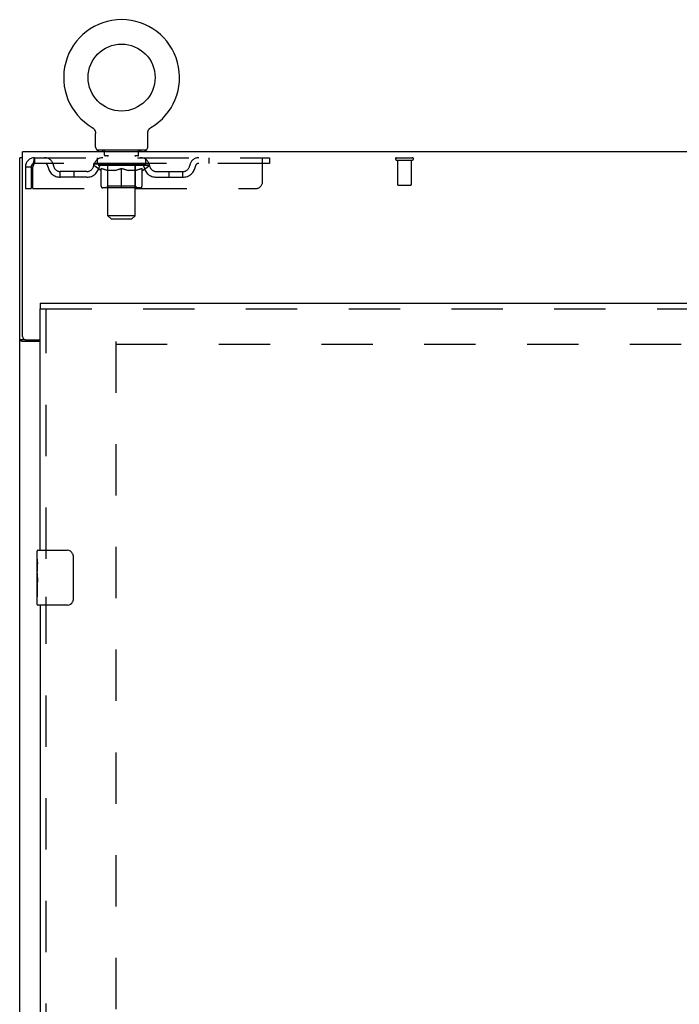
# Model space of a CAD drawing. Header units: inches. Extents: x 0 to 170, y 0 to 110.
# Tile 10 of 18: x 54 to 66, y 54 to 72. Entities that reach past the tile are written whole.
import ezdxf

# ---------------------------------------------------------------- set-up
doc = ezdxf.new("R2010")
doc.units = ezdxf.units.IN
doc.header["$LTSCALE"] = 9.35
doc.header["$MEASUREMENT"] = 0
doc.linetypes.add('HIDDEN', pattern=[0.2, 0.1, -0.1])
doc.layers.get('0').update_dxf_attribs({"linetype": 'CONTINUOUS'})
doc.layers.add('DEFAULT_2', color=8, linetype='HIDDEN')
doc.layers.add('DOOR_ASSEMBLY', color=7, linetype='CONTINUOUS')

msp = doc.modelspace()

# ---------------------------------------------------------------- linework, layer by layer
at = {"color": 7, "linetype": 'Continuous'}
for p, q in [((55.283, 70.029), (55.283, 70.029)), ((55.283, 70.029), (55.286, 70.027)), ((55.286, 70.027), (55.29, 70.025)), ((55.29, 70.025), (55.294, 70.022)), ((55.293, 70.022), (55.297, 70.019)), ((55.297, 70.019), (55.3, 70.017)), ((55.3, 70.017), (55.304, 70.014)), ((55.303, 70.014), (55.307, 70.011)), ((55.307, 70.011), (55.31, 70.008)), ((55.31, 70.008), (55.313, 70.004)), ((55.313, 70.004), (55.315, 70.001)), ((55.315, 70.001), (55.318, 69.998)), ((55.318, 69.998), (55.321, 69.994)), ((55.321, 69.994), (55.323, 69.991)), ((55.323, 69.991), (55.326, 69.987)), ((55.326, 69.987), (55.328, 69.983)), ((55.328, 69.983), (55.33, 69.979)), ((55.33, 69.98), (55.332, 69.976)), ((55.332, 69.976), (55.334, 69.972)), ((55.334, 69.972), (55.335, 69.968)), ((55.335, 69.968), (55.337, 69.964)), ((55.337, 69.964), (55.338, 69.959)), ((55.338, 69.959), (55.339, 69.955)), ((55.339, 69.955), (55.34, 69.951)), ((55.34, 69.951), (55.341, 69.947)), ((55.341, 69.947), (55.342, 69.943)), ((55.344, 69.673), (55.344, 69.922)), ((56.294, 69.922), (56.294, 69.925)), ((56.294, 69.673), (56.294, 69.922)), ((56.296, 69.943), (56.297, 69.947)), ((56.297, 69.947), (56.298, 69.951)), ((56.298, 69.951), (56.299, 69.955)), ((56.299, 69.955), (56.3, 69.959)), ((56.3, 69.959), (56.301, 69.964)), ((56.301, 69.964), (56.303, 69.968)), ((56.303, 69.968), (56.304, 69.972)), ((56.304, 69.972), (56.306, 69.976)), ((56.306, 69.976), (56.308, 69.98)), ((56.308, 69.979), (56.31, 69.983)), ((56.31, 69.983), (56.313, 69.987)), ((56.312, 69.987), (56.315, 69.991)), ((56.315, 69.991), (56.317, 69.994)), ((56.317, 69.994), (56.32, 69.998)), ((56.32, 69.998), (56.323, 70.001)), ((56.323, 70.001), (56.325, 70.004)), ((56.325, 70.004), (56.328, 70.008)), ((56.328, 70.008), (56.331, 70.011)), ((56.331, 70.011), (56.335, 70.014)), ((56.335, 70.014), (56.338, 70.017)), ((56.338, 70.017), (56.341, 70.019)), ((56.341, 70.019), (56.345, 70.022)), ((56.345, 70.022), (56.348, 70.025)), ((56.348, 70.025), (56.352, 70.027)), ((56.348, 70.025), (56.35, 70.026)), ((56.352, 70.027), (56.355, 70.029)), ((56.355, 70.029), (56.355, 70.029)), ((55.382, 69.613), (55.382, 69.583)), ((56.257, 69.613), (55.382, 69.613)), ((56.257, 69.613), (56.257, 69.583)), ((54.017, 69.479), (53.965, 69.479)), ((54.069, 66.165), (53.965, 66.165)), ((54.069, 66.165), (54.069, 66.166))]:
    msp.add_line(p, q, dxfattribs=at)
at = {"color": 3, "linetype": 'Continuous'}
for p, q in [((54.017, 66.226), (54.017, 69.583)), ((77.913, 69.583), (54.017, 69.583)), ((53.965, 9.687), (53.965, 69.479)), ((54.34, 66.135), (54.006, 66.135)), ((54.077, 66.166), (54.34, 66.166))]:
    msp.add_line(p, q, dxfattribs=at)
at = {"color": 7, "linetype": 'Continuous'}
for points in [[(55.342, 69.943), (55.343, 69.938), (55.343, 69.934), (55.344, 69.93), (55.344, 69.925), (55.344, 69.922)], [(55.344, 69.93), (55.344, 69.925), (55.344, 69.922)], [(56.294, 69.925), (56.294, 69.93), (56.295, 69.934), (56.295, 69.938), (56.296, 69.943)], [(56.294, 69.925), (56.294, 69.93), (56.295, 69.934), (56.295, 69.938), (56.296, 69.943)], [(54.079, 66.152), (54.076, 66.154), (54.074, 66.156), (54.073, 66.157), (54.072, 66.158), (54.071, 66.16), (54.07, 66.161), (54.069, 66.162), (54.069, 66.164), (54.069, 66.165)], [(54.087, 66.135), (54.088, 66.136), (54.088, 66.137), (54.088, 66.138), (54.088, 66.14), (54.087, 66.142), (54.087, 66.143), (54.086, 66.145), (54.084, 66.147), (54.083, 66.148), (54.082, 66.149), (54.08, 66.15), (54.079, 66.152)]]:
    msp.add_lwpolyline(points, dxfattribs=at)
at = {"color": 3, "linetype": 'Continuous'}
for points in [[(53.985, 66.147), (53.982, 66.148), (53.979, 66.15), (53.977, 66.151), (53.974, 66.153), (53.972, 66.154), (53.97, 66.156), (53.968, 66.158), (53.967, 66.159), (53.966, 66.161), (53.965, 66.162), (53.965, 66.164), (53.965, 66.165)], [(54.006, 66.135), (54.004, 66.136), (54.002, 66.138), (53.999, 66.139), (53.997, 66.141), (53.994, 66.142), (53.991, 66.144), (53.985, 66.147)]]:
    msp.add_lwpolyline(points, dxfattribs=at)
at = {"color": 7, "linetype": 'Continuous'}
msp.add_circle((55.819, 70.937), 0.609, dxfattribs=at)
for centre, radius, start, end in [((55.819, 70.937), 1.054, 300.3993, 239.6007), ((55.404, 69.673), 0.06, 180, 270), ((56.234, 69.673), 0.06, 270, 360)]:
    msp.add_arc(centre, radius, start, end, dxfattribs=at)
at = {"color": 3, "linetype": 'Continuous'}
msp.add_arc((54.077, 66.226), 0.06, 180, 270, dxfattribs=at)
at = {"layer": 'DEFAULT_2', "color": 8, "linetype": 'HIDDEN'}
for p, q in [((55.283, 70.029), (55.283, 70.029)), ((55.288, 70.026), (55.29, 70.025)), ((56.355, 70.029), (56.355, 70.029)), ((55.474, 69.613), (55.474, 69.583)), ((55.509, 69.523), (55.509, 69.603)), ((56.129, 69.523), (56.129, 69.603)), ((56.164, 69.613), (56.164, 69.583)), ((54.236, 69.479), (54.236, 69.375)), ((54.236, 69.479), (58.507, 69.479)), ((58.507, 69.375), (54.236, 69.375)), ((55.313, 69.337), (55.313, 69.375)), ((55.321, 69.369), (55.321, 69.375)), ((55.327, 69.367), (55.327, 69.369)), ((55.327, 69.367), (56.311, 69.367)), ((55.335, 69.367), (55.335, 69.369)), ((55.335, 69.367), (55.335, 69.369)), ((55.343, 69.369), (55.343, 69.375)), ((55.356, 69.367), (55.356, 69.369)), ((55.358, 69.367), (55.358, 69.369)), ((55.381, 69.369), (55.381, 69.375)), ((55.382, 69.375), (55.382, 69.479)), ((55.392, 69.367), (55.392, 69.369)), ((55.394, 69.367), (55.394, 69.369)), ((55.558, 69.369), (55.397, 69.369)), ((55.431, 69.369), (55.431, 69.375)), ((55.432, 69.367), (55.432, 69.369)), ((55.433, 69.367), (55.433, 69.369)), ((55.435, 69.367), (55.435, 69.369)), ((55.441, 69.367), (55.441, 69.369)), ((55.441, 69.367), (55.441, 69.369)), ((55.444, 69.367), (55.444, 69.369)), ((55.446, 69.367), (55.446, 69.37)), ((55.45, 69.367), (55.45, 69.369)), ((55.461, 69.367), (55.461, 69.369)), ((55.476, 69.367), (55.476, 69.371)), ((55.476, 69.367), (55.476, 69.369)), ((55.492, 69.367), (55.492, 69.369)), ((55.492, 69.367), (55.492, 69.369)), ((55.494, 69.369), (55.494, 69.375)), ((55.501, 69.367), (55.501, 69.369)), ((55.505, 69.367), (55.505, 69.369)), ((55.512, 69.367), (55.512, 69.369)), ((55.578, 69.513), (55.519, 69.513)), ((55.521, 69.367), (55.521, 69.372)), ((55.533, 69.367), (55.533, 69.369)), ((55.536, 69.367), (55.536, 69.369)), ((55.558, 69.367), (55.558, 69.369)), ((55.611, 69.369), (55.562, 69.369)), ((55.566, 69.369), (55.566, 69.375)), ((55.57, 68.423), (55.57, 69.503)), ((55.571, 69.367), (55.571, 69.369)), ((55.575, 69.367), (55.575, 69.369)), ((55.58, 69.367), (55.58, 69.373)), ((55.583, 69.367), (55.583, 69.369)), ((55.592, 69.367), (55.592, 69.369)), ((55.611, 69.367), (55.611, 69.369)), ((55.671, 69.369), (55.624, 69.369)), ((55.64, 69.367), (55.64, 69.369)), ((55.646, 69.369), (55.646, 69.375)), ((55.649, 69.367), (55.649, 69.369)), ((55.651, 69.367), (55.651, 69.374)), ((55.653, 69.367), (55.653, 69.369)), ((55.659, 69.367), (55.659, 69.369)), ((55.671, 69.367), (55.671, 69.369)), ((55.735, 69.369), (55.692, 69.369)), ((55.702, 69.367), (55.702, 69.369)), ((55.728, 69.369), (55.819, 69.375)), ((55.731, 69.369), (55.731, 69.375)), ((55.732, 69.374), (55.731, 69.375)), ((55.732, 69.369), (55.732, 69.374)), ((55.732, 69.367), (55.732, 69.369)), ((55.735, 69.367), (55.735, 69.369)), ((55.735, 69.367), (55.735, 69.369)), ((55.736, 69.367), (55.736, 69.369)), ((55.802, 69.369), (55.764, 69.369)), ((55.768, 69.367), (55.768, 69.369)), ((55.802, 69.367), (55.802, 69.369)), ((55.817, 69.369), (55.817, 69.369)), ((55.817, 69.367), (55.817, 69.369)), ((55.817, 69.367), (55.817, 69.369)), ((55.819, 69.369), (55.819, 69.375)), ((55.821, 69.367), (55.821, 69.369)), ((55.821, 69.367), (55.821, 69.369)), ((55.821, 69.369), (55.821, 69.369)), ((55.823, 69.369), (55.874, 69.369)), ((55.836, 69.367), (55.836, 69.369)), ((55.849, 69.369), (55.849, 69.373)), ((55.849, 69.373), (55.91, 69.369)), ((55.865, 69.369), (55.865, 69.372)), ((55.87, 69.367), (55.87, 69.369)), ((55.902, 69.367), (55.902, 69.369)), ((55.903, 69.367), (55.903, 69.369)), ((55.903, 69.367), (55.903, 69.369)), ((55.903, 69.369), (55.946, 69.369)), ((55.906, 69.374), (55.907, 69.375)), ((55.906, 69.369), (55.906, 69.374)), ((55.907, 69.369), (55.907, 69.375)), ((55.907, 69.367), (55.907, 69.369)), ((55.936, 69.367), (55.936, 69.369)), ((55.967, 69.367), (55.967, 69.369)), ((55.967, 69.369), (56.014, 69.369)), ((55.979, 69.367), (55.979, 69.369)), ((55.985, 69.367), (55.985, 69.369)), ((55.987, 69.367), (55.987, 69.374)), ((55.989, 69.367), (55.989, 69.369)), ((55.992, 69.369), (55.992, 69.375)), ((55.998, 69.367), (55.998, 69.369)), ((56.027, 69.367), (56.027, 69.369)), ((56.027, 69.369), (56.076, 69.369)), ((56.046, 69.367), (56.046, 69.369)), ((56.055, 69.367), (56.055, 69.369)), ((56.058, 69.367), (56.058, 69.373)), ((56.119, 69.513), (56.06, 69.513)), ((56.063, 69.367), (56.063, 69.369)), ((56.067, 69.367), (56.067, 69.369)), ((56.068, 68.423), (56.068, 69.503)), ((56.072, 69.369), (56.072, 69.375)), ((56.08, 69.367), (56.08, 69.369)), ((56.08, 69.369), (56.241, 69.369)), ((56.102, 69.367), (56.102, 69.369)), ((56.105, 69.367), (56.105, 69.369)), ((56.117, 69.367), (56.117, 69.372)), ((56.126, 69.367), (56.126, 69.369)), ((56.133, 69.367), (56.133, 69.369)), ((56.137, 69.367), (56.137, 69.369)), ((56.144, 69.369), (56.144, 69.375)), ((56.146, 69.367), (56.146, 69.369)), ((56.146, 69.367), (56.146, 69.369)), ((56.162, 69.367), (56.162, 69.371)), ((56.162, 69.367), (56.162, 69.369)), ((56.177, 69.367), (56.177, 69.369)), ((56.188, 69.367), (56.188, 69.369)), ((56.192, 69.367), (56.192, 69.37)), ((56.194, 69.367), (56.194, 69.369)), ((56.197, 69.367), (56.197, 69.369)), ((56.197, 69.367), (56.197, 69.369)), ((56.203, 69.367), (56.203, 69.369)), ((56.205, 69.367), (56.205, 69.369)), ((56.206, 69.367), (56.206, 69.369)), ((56.207, 69.369), (56.207, 69.375)), ((56.244, 69.367), (56.244, 69.369)), ((56.246, 69.367), (56.246, 69.369)), ((56.257, 69.375), (56.257, 69.479)), ((56.257, 69.369), (56.257, 69.375)), ((56.28, 69.367), (56.28, 69.369)), ((56.282, 69.367), (56.282, 69.369)), ((56.295, 69.369), (56.295, 69.375)), ((56.303, 69.367), (56.303, 69.369)), ((56.304, 69.367), (56.304, 69.369)), ((56.311, 69.367), (56.311, 69.369)), ((56.318, 69.369), (56.318, 69.375)), ((56.325, 69.337), (56.325, 69.375)), ((57.407, 69.479), (57.407, 69.375)), ((58.382, 69.041), (58.382, 69.479)), ((58.507, 69.479), (58.507, 69.375)), ((60.823, 69.479), (61.107, 69.479)), ((60.823, 69.436), (61.107, 69.436)), ((60.841, 69.436), (60.841, 68.989)), ((61.089, 69.436), (61.089, 68.989)), ((54.069, 69.312), (54.069, 68.916)), ((54.069, 69.312), (54.173, 69.312)), ((54.173, 69.312), (54.173, 68.916)), ((54.203, 68.916), (54.203, 69.312)), ((54.704, 69.124), (54.704, 69.228)), ((55.187, 69.228), (54.704, 69.228)), ((54.954, 69.124), (54.954, 69.228)), ((55.44, 69.248), (55.313, 69.337)), ((56.325, 69.337), (55.313, 69.337)), ((55.44, 69.248), (55.449, 69.248)), ((55.449, 68.958), (55.449, 69.283)), ((55.706, 69.248), (55.562, 69.248)), ((55.569, 68.96), (55.569, 69.335)), ((55.819, 68.928), (55.819, 69.283)), ((56.076, 69.248), (55.932, 69.248)), ((56.069, 68.96), (56.069, 69.335)), ((56.19, 68.958), (56.19, 69.283)), ((56.19, 69.248), (56.198, 69.248)), ((56.198, 69.248), (56.325, 69.337)), ((56.451, 69.228), (56.934, 69.228)), ((56.684, 69.124), (56.684, 69.228)), ((56.934, 69.124), (56.934, 69.228)), ((55.187, 69.124), (54.704, 69.124)), ((56.451, 69.124), (56.934, 69.124)), ((54.069, 68.916), (54.173, 68.916)), ((54.203, 68.916), (58.257, 68.916)), ((56.16, 68.928), (55.478, 68.928)), ((55.569, 68.96), (55.537, 68.928)), ((56.069, 68.96), (55.569, 68.96)), ((56.069, 68.96), (56.101, 68.928)), ((60.851, 68.979), (61.079, 68.979)), ((55.63, 68.363), (55.57, 68.423)), ((56.068, 68.423), (55.57, 68.423)), ((55.63, 68.363), (56.008, 68.363)), ((56.008, 68.363), (56.068, 68.423)), ((55.715, 66.135), (55.715, 17.031)), ((55.715, 66.083), (76.215, 66.083))]:
    msp.add_line(p, q, dxfattribs=at)
for points in [[(54.236, 69.479), (54.234, 69.477), (54.231, 69.474), (54.229, 69.469), (54.227, 69.462), (54.224, 69.453), (54.222, 69.442), (54.22, 69.43), (54.217, 69.416), (54.215, 69.4), (54.212, 69.384), (54.21, 69.367), (54.208, 69.349), (54.205, 69.33), (54.203, 69.312)], [(54.236, 69.375), (54.234, 69.374), (54.231, 69.373), (54.229, 69.371), (54.227, 69.368), (54.224, 69.365), (54.222, 69.361), (54.22, 69.356), (54.217, 69.351), (54.215, 69.345), (54.212, 69.339), (54.21, 69.332), (54.208, 69.326), (54.205, 69.319), (54.203, 69.312)], [(55.449, 69.283), (55.469, 69.275), (55.489, 69.268), (55.509, 69.261), (55.529, 69.256), (55.549, 69.252), (55.568, 69.248)], [(55.562, 69.248), (55.544, 69.252), (55.525, 69.256), (55.506, 69.262), (55.487, 69.268), (55.468, 69.274), (55.449, 69.282)], [(55.698, 69.248), (55.718, 69.252), (55.738, 69.256), (55.758, 69.262), (55.778, 69.268), (55.798, 69.275), (55.819, 69.283)], [(55.819, 69.282), (55.8, 69.274), (55.78, 69.267), (55.762, 69.261), (55.743, 69.256), (55.725, 69.252), (55.706, 69.248)], [(55.819, 69.283), (55.84, 69.275), (55.86, 69.268), (55.88, 69.261), (55.9, 69.256), (55.92, 69.252), (55.94, 69.248)], [(55.932, 69.248), (55.913, 69.252), (55.895, 69.256), (55.876, 69.261), (55.857, 69.267), (55.838, 69.274), (55.819, 69.282)], [(56.07, 69.248), (56.089, 69.252), (56.109, 69.256), (56.129, 69.261), (56.149, 69.268), (56.169, 69.275), (56.19, 69.283)], [(56.19, 69.282), (56.17, 69.274), (56.151, 69.267), (56.132, 69.261), (56.113, 69.256), (56.094, 69.252), (56.076, 69.248)]]:
    msp.add_lwpolyline(points, dxfattribs=at)
for centre, radius, start, end in [((55.499, 69.603), 0.01, 0, 90), ((56.139, 69.603), 0.01, 90, 180), ((54.236, 69.312), 0.167, 90, 180), ((54.236, 69.312), 0.063, 90, 180), ((54.415, 69.312), 0.167, 8.0716, 90), ((54.416, 69.312), 0.0625, 7.9863, 90), ((55.477, 69.312), 0.167, 90, 171.9284), ((55.476, 69.312), 0.0625, 90, 172.0137), ((55.519, 69.523), 0.01, 180, 270), ((55.537, 69.335), 0.0318, 0, 90), ((55.56, 69.503), 0.01, 0, 90), ((56.078, 69.503), 0.01, 90, 180), ((56.101, 69.335), 0.0318, 90, 180), ((56.119, 69.523), 0.01, 270, 360), ((56.162, 69.312), 0.167, 8.0716, 90), ((56.162, 69.312), 0.0625, 7.9863, 90), ((57.223, 69.312), 0.167, 90, 171.9284), ((57.222, 69.312), 0.0625, 90, 172.0137), ((60.823, 69.457), 0.0215, 90, 270), ((61.107, 69.457), 0.0215, 270, 90), ((54.704, 69.353), 0.229, 187.9863, 270), ((54.704, 69.353), 0.125, 188.0716, 270), ((55.187, 69.353), 0.125, 270, 351.9284), ((55.187, 69.353), 0.229, 270, 352.0137), ((56.451, 69.353), 0.229, 187.9863, 270), ((56.451, 69.353), 0.125, 188.0716, 270), ((56.934, 69.353), 0.125, 270, 351.9284), ((56.934, 69.353), 0.229, 270, 352.0137), ((58.257, 69.041), 0.125, 270, 360), ((55.478, 68.958), 0.0296, 180, 270), ((56.16, 68.958), 0.0296, 270, 360), ((60.851, 68.989), 0.01, 180, 270), ((61.079, 68.989), 0.01, 270, 360)]:
    msp.add_arc(centre, radius, start, end, dxfattribs=at)
for centre, major_axis, ratio, start_param, end_param in [((55.819, 69.375), (0.506, 0.005), 0.05963, 2.96643, 3.140963), ((55.297, 69.365), (0.158, 0), 0.060556, 0.430652, 1.470503), ((55.819, 69.375), (0.506, 0), 0.060556, 3.141593, 3.316126), ((55.297, 69.36), (0.158, 0.002), 0.05963, 1.376596, 1.469874), ((55.819, 69.375), (0.506, 0.011), 0.05688, 2.791345, 2.965878), ((55.278, 69.365), (0.158, 0.002), 0.05963, 0.25549, 1.295341), ((55.332, 69.365), (0.158, -0.002), 0.05963, 0.605815, 1.645666), ((55.819, 69.375), (0.506, -0.005), 0.05963, -2.96643, -2.791898), ((55.332, 69.36), (0.158, 0), 0.060556, 1.551758, 1.645036), ((55.278, 69.36), (0.158, 0.003), 0.05688, 1.20151, 1.294789), ((55.333, 69.361), (0.131, 0.001), 0.05963, 1.065228, 1.614276), ((55.317, 69.361), (0.131, 0.003), 0.05688, 0.890143, 1.43919), ((55.364, 69.361), (0.131, 0), 0.060556, 1.240391, 1.789438), ((55.819, 69.375), (0.506, 0.015), 0.052395, 2.616403, 2.790936), ((55.275, 69.365), (0.158, 0.003), 0.05688, 0.080405, 1.120256), ((55.382, 69.365), (0.158, -0.003), 0.05688, 0.7809, 1.820751), ((55.819, 69.375), (0.506, -0.011), 0.05688, -2.791345, -2.616812), ((55.382, 69.36), (0.158, -0.002), 0.05963, 1.72692, 1.820198), ((55.275, 69.36), (0.158, 0.005), 0.052395, 1.026568, 1.119847), ((55.317, 69.361), (0.131, 0.004), 0.052395, 0.715201, 1.264248), ((55.408, 69.361), (0.131, -0.001), 0.05963, 1.415553, 1.9646), ((55.819, 69.375), (0.506, 0.02), 0.046319, 2.441654, 2.616187), ((55.446, 69.365), (0.158, -0.005), 0.052395, 0.955842, 1.995693), ((55.288, 69.365), (0.158, 0.005), 0.052395, -0.094537, 0.945314), ((55.819, 69.375), (0.506, -0.015), 0.052395, -2.616403, -2.44187), ((55.446, 69.36), (0.158, -0.003), 0.05688, 1.902006, 1.995284), ((55.288, 69.36), (0.158, 0.006), 0.046319, 0.851819, 0.945098), ((55.332, 69.361), (0.131, 0.005), 0.046319, 0.540452, 1.089499), ((55.465, 69.361), (0.131, -0.003), 0.05688, 1.590638, 2.139686), ((55.819, 69.375), (0.506, 0.024), 0.038841, 2.267123, 2.441656), ((55.52, 69.365), (0.158, -0.006), 0.046319, 1.130591, 2.170442), ((55.318, 69.365), (0.158, 0.006), 0.046319, -0.269286, 0.770565), ((55.819, 69.375), (0.506, -0.02), 0.046319, -2.441654, -2.267121), ((55.52, 69.36), (0.158, -0.005), 0.052395, 2.076947, 2.170226), ((55.318, 69.36), (0.158, 0.007), 0.038841, 0.677289, 0.770567), ((55.361, 69.361), (0.131, 0.006), 0.038841, 0.365921, 0.914969), ((55.533, 69.361), (0.131, -0.004), 0.052395, 1.76558, 2.314627), ((55.819, 69.375), (0.506, 0.027), 0.030195, 2.09281, 2.267343), ((55.604, 69.365), (0.158, -0.007), 0.038841, 1.305122, 2.344973), ((55.363, 69.365), (0.158, 0.007), 0.038841, -0.443817, 0.596034), ((55.819, 69.375), (0.506, -0.024), 0.038841, -2.267123, -2.092591), ((55.604, 69.36), (0.158, -0.006), 0.046319, 2.251696, 2.344975), ((55.363, 69.36), (0.158, 0.008), 0.030195, 0.502975, 0.596254), ((55.405, 69.361), (0.131, 0.007), 0.030195, 0.191608, 0.740655), ((55.609, 69.361), (0.131, -0.005), 0.046319, 1.940329, 2.489376), ((55.422, 69.365), (0.158, 0.008), 0.030195, -0.61813, 0.421721), ((55.819, 69.375), (0.506, 0.029), 0.020645, 1.918687, 2.09322), ((55.694, 69.365), (0.158, -0.008), 0.030195, 1.479435, 2.519286), ((55.819, 69.375), (0.506, -0.027), 0.030195, -2.09281, -1.918277), ((55.694, 69.36), (0.158, -0.007), 0.038841, 2.426227, 2.519505), ((55.422, 69.36), (0.158, 0.009), 0.020645, 0.328852, 0.422131), ((55.461, 69.361), (0.131, 0.007), 0.020645, 0.017485, 0.566532), ((55.692, 69.361), (0.131, -0.006), 0.038841, 2.11486, 2.663907), ((55.492, 69.365), (0.158, 0.009), 0.020645, -0.792253, 0.247598), ((55.819, 69.375), (0.506, 0.03), 0.010478, 1.744704, 1.919237), ((55.789, 69.365), (0.158, -0.009), 0.020645, 1.653558, 2.693409), ((55.819, 69.375), (0.506, -0.029), 0.020645, -1.918687, -1.744154), ((55.789, 69.36), (0.158, -0.008), 0.030195, 2.60054, 2.693819), ((55.492, 69.36), (0.158, 0.009), 0.010478, 0.154869, 0.248148), ((55.528, 69.361), (0.131, 0.008), 0.010478, 6.126688, 6.675735), ((55.778, 69.361), (0.131, -0.007), 0.030195, 2.289173, 2.83822), ((55.573, 69.365), (0.158, 0.009), 0.010478, -0.966236, -0.000846), ((55.884, 69.365), (0.158, -0.009), 0.010478, 1.827541, 2.867392), ((55.819, 69.375), (0.506, -0.03), 0.010478, -1.744704, -1.563007), ((55.884, 69.36), (0.158, -0.009), 0.020645, 2.774664, 2.867942), ((55.866, 69.361), (0.131, -0.007), 0.020645, 2.463296, 3.012344), ((55.754, 69.365), (0.158, 0.009), 0.010478, 0.274201, 1.314052), ((55.686, 69.361), (0.131, 0.008), 0.010478, -0.000483, 0.504314), ((55.661, 69.36), (0.158, 0.009), 0.010478, 0.099668, 0.192946), ((55.819, 69.375), (0.506, 0.03), 0.010478, -1.571421, -1.396888), ((55.952, 69.361), (0.131, -0.008), 0.010478, 2.637279, 3.14189), ((55.977, 69.36), (0.158, -0.009), 0.010478, 2.74231, 2.948646), ((55.849, 69.365), (0.158, 0.009), 0.020645, 0.448184, 1.488034), ((55.772, 69.361), (0.131, 0.007), 0.020645, 0.129249, 0.678296), ((55.754, 69.36), (0.158, 0.009), 0.020645, 0.273651, 0.366929), ((56.065, 69.365), (0.158, -0.009), 0.010478, -3.140747, -2.175357), ((55.819, 69.375), (0.506, 0.029), 0.020645, -1.397439, -1.222906), ((55.819, 69.375), (0.506, -0.03), 0.010478, 1.222355, 1.396888), ((55.944, 69.365), (0.158, 0.008), 0.030195, 0.622307, 1.662158), ((55.86, 69.361), (0.131, 0.007), 0.030195, 0.303372, 0.852419), ((56.11, 69.361), (0.131, -0.008), 0.010478, 2.749043, 3.29809), ((56.146, 69.365), (0.158, -0.009), 0.020645, 2.893995, 3.933846), ((55.849, 69.36), (0.158, 0.008), 0.030195, 0.447774, 0.541052), ((56.146, 69.36), (0.158, -0.009), 0.010478, 2.893445, 2.986723), ((55.819, 69.375), (0.506, 0.027), 0.030195, -1.223315, -1.048783), ((55.819, 69.375), (0.506, -0.029), 0.020645, 1.048373, 1.222906), ((56.034, 69.365), (0.158, 0.007), 0.038841, 0.79662, 1.836471), ((55.946, 69.361), (0.131, 0.006), 0.038841, 0.477686, 1.026733), ((56.177, 69.361), (0.131, -0.007), 0.020645, 2.57506, 3.124108), ((56.217, 69.365), (0.158, -0.008), 0.030195, 2.719872, 3.759723), ((56.118, 69.365), (0.158, 0.006), 0.046319, 0.971151, 2.011002), ((55.944, 69.36), (0.158, 0.007), 0.038841, 0.622087, 0.715366), ((56.217, 69.36), (0.158, -0.009), 0.020645, 2.719462, 2.812741), ((55.819, 69.375), (0.506, 0.024), 0.038841, -1.049002, -0.874469), ((55.819, 69.375), (0.506, -0.027), 0.030195, 0.87425, 1.048783), ((56.029, 69.361), (0.131, 0.005), 0.046319, 0.652216, 1.201263), ((56.192, 69.365), (0.158, 0.005), 0.052395, 1.1459, 2.185751), ((56.233, 69.361), (0.131, -0.007), 0.030195, 2.400937, 2.949985), ((56.275, 69.365), (0.158, -0.007), 0.038841, 2.545558, 3.585409), ((56.105, 69.361), (0.131, 0.004), 0.052395, 0.826965, 1.376012), ((56.034, 69.36), (0.158, 0.006), 0.046319, 0.796618, 0.889896), ((56.275, 69.36), (0.158, -0.008), 0.030195, 2.545339, 2.638617), ((56.256, 69.365), (0.158, 0.003), 0.05688, 1.320842, 2.360692), ((55.819, 69.375), (0.506, 0.02), 0.046319, -0.874471, -0.699939), ((55.819, 69.375), (0.506, -0.024), 0.038841, 0.699936, 0.874469), ((56.32, 69.365), (0.158, -0.006), 0.046319, 2.371028, 3.410879), ((56.277, 69.361), (0.131, -0.006), 0.038841, 2.226624, 2.775671), ((56.306, 69.365), (0.158, 0.002), 0.05963, 1.495927, 2.535778), ((56.173, 69.361), (0.131, 0.003), 0.05688, 1.001907, 1.550954), ((56.35, 69.365), (0.158, -0.005), 0.052395, 2.196279, 3.23613), ((56.306, 69.361), (0.131, -0.005), 0.046319, 2.052093, 2.601141), ((56.118, 69.36), (0.158, 0.005), 0.052395, 0.971367, 1.064645), ((56.341, 69.365), (0.158, 0), 0.060556, 1.671089, 2.71094), ((56.32, 69.36), (0.158, -0.007), 0.038841, 2.371026, 2.464304), ((56.363, 69.365), (0.158, -0.003), 0.05688, 2.021337, 3.061188), ((55.819, 69.375), (0.506, 0.015), 0.052395, -0.699723, -0.52519), ((55.819, 69.375), (0.506, -0.02), 0.046319, 0.525406, 0.699939), ((56.361, 69.365), (0.158, -0.002), 0.05963, 1.846251, 2.886102), ((56.23, 69.361), (0.131, 0.001), 0.05963, 1.176993, 1.72604), ((56.321, 69.361), (0.131, -0.004), 0.052395, 1.877344, 2.426392), ((56.274, 69.361), (0.131, 0), 0.060556, 1.352155, 1.901202), ((56.321, 69.361), (0.131, -0.003), 0.05688, 1.702402, 2.25145), ((56.305, 69.361), (0.131, -0.001), 0.05963, 1.527317, 2.076364), ((56.192, 69.36), (0.158, 0.003), 0.05688, 1.146309, 1.239587), ((56.35, 69.36), (0.158, -0.006), 0.046319, 2.196495, 2.289773), ((55.819, 69.375), (0.506, 0.011), 0.05688, -0.524781, -0.350248), ((55.819, 69.375), (0.506, -0.015), 0.052395, 0.350657, 0.52519), ((56.256, 69.36), (0.158, 0.002), 0.05963, 1.321394, 1.414673), ((56.363, 69.36), (0.158, -0.005), 0.052395, 2.021746, 2.115024), ((55.819, 69.375), (0.506, 0.005), 0.05963, -0.349695, -0.175162), ((55.819, 69.375), (0.506, -0.011), 0.05688, 0.175715, 0.350248), ((56.306, 69.36), (0.158, 0), 0.060556, 1.496556, 1.589835), ((56.361, 69.36), (0.158, -0.003), 0.05688, 1.846804, 1.940083), ((56.341, 69.36), (0.158, -0.002), 0.05963, 1.671719, 1.764997), ((55.819, 69.375), (0.506, 0), 0.060556, -0.174533, 0), ((55.819, 69.375), (0.506, -0.005), 0.05963, 0.000629, 0.175162)]:
    msp.add_ellipse(centre, major_axis=major_axis, ratio=ratio, start_param=start_param, end_param=end_param, dxfattribs=at)
at = {"layer": 'DOOR_ASSEMBLY', "color": 7, "linetype": 'Continuous'}
for p, q in [((54.34, 66.833), (54.34, 66.729)), ((54.28, 62.172), (54.28, 62.318)), ((54.295, 62.333), (54.835, 62.333)), ((54.935, 62.233), (54.935, 61.433)), ((54.28, 61.914), (54.28, 62.171)), ((54.286, 62.115), (54.28, 62.115)), ((54.287, 61.948), (54.287, 62.084)), ((54.28, 61.948), (54.287, 61.948)), ((54.28, 61.348), (54.28, 61.911)), ((54.282, 61.885), (54.28, 61.885)), ((54.28, 61.753), (54.286, 61.753)), ((54.28, 61.717), (54.287, 61.717)), ((54.28, 61.654), (54.287, 61.654)), ((54.287, 61.487), (54.287, 61.717)), ((54.28, 61.487), (54.287, 61.487)), ((54.835, 61.333), (54.295, 61.333))]:
    msp.add_line(p, q, dxfattribs=at)
at = {"layer": 'DOOR_ASSEMBLY', "color": 3, "linetype": 'Continuous'}
for p, q in [((54.34, 66.833), (77.028, 66.833)), ((54.34, 62.333), (54.34, 66.729)), ((54.34, 61.333), (54.34, 42.083))]:
    msp.add_line(p, q, dxfattribs=at)
at = {"layer": 'DOOR_ASSEMBLY', "color": 8, "linetype": 'HIDDEN'}
for p, q in [((54.34, 66.729), (77.028, 66.729)), ((54.444, 62.178), (54.444, 66.729)), ((54.444, 41.928), (54.444, 61.488))]:
    msp.add_line(p, q, dxfattribs=at)
at = {"layer": 'DOOR_ASSEMBLY', "color": 7, "linetype": 'Continuous'}
for points in [[(54.928, 62.269), (54.93, 62.263), (54.932, 62.257), (54.933, 62.251), (54.934, 62.245), (54.935, 62.239), (54.935, 62.233)], [(54.28, 62.172), (54.28, 62.168), (54.281, 62.163), (54.281, 62.158), (54.282, 62.152), (54.283, 62.145), (54.284, 62.137), (54.285, 62.129), (54.285, 62.121)], [(54.285, 62.121), (54.286, 62.112), (54.287, 62.103), (54.287, 62.093), (54.287, 62.084)], [(54.28, 61.914), (54.28, 61.906), (54.281, 61.897), (54.281, 61.887)], [(54.281, 61.887), (54.282, 61.876), (54.283, 61.865), (54.284, 61.853), (54.285, 61.841), (54.286, 61.829), (54.286, 61.816), (54.287, 61.803), (54.287, 61.791), (54.287, 61.778), (54.286, 61.765), (54.286, 61.752), (54.285, 61.74), (54.284, 61.728)], [(54.935, 61.433), (54.935, 61.426), (54.934, 61.42), (54.933, 61.414), (54.932, 61.408), (54.93, 61.402), (54.928, 61.396)]]:
    msp.add_lwpolyline(points, dxfattribs=at)
for centre, radius, start, end in [((54.295, 62.318), 0.015, 90, 180), ((54.835, 62.233), 0.1, 21.1999, 90), ((54.295, 61.348), 0.015, 180, 270), ((54.835, 61.433), 0.1, 270, 338.7946)]:
    msp.add_arc(centre, radius, start, end, dxfattribs=at)
msp.add_ellipse((54.543, 61.748), major_axis=(0.263, 0), ratio=0.432808, start_param=3.141593, end_param=3.321581, dxfattribs=at)

doc.saveas('drawing.dxf')
